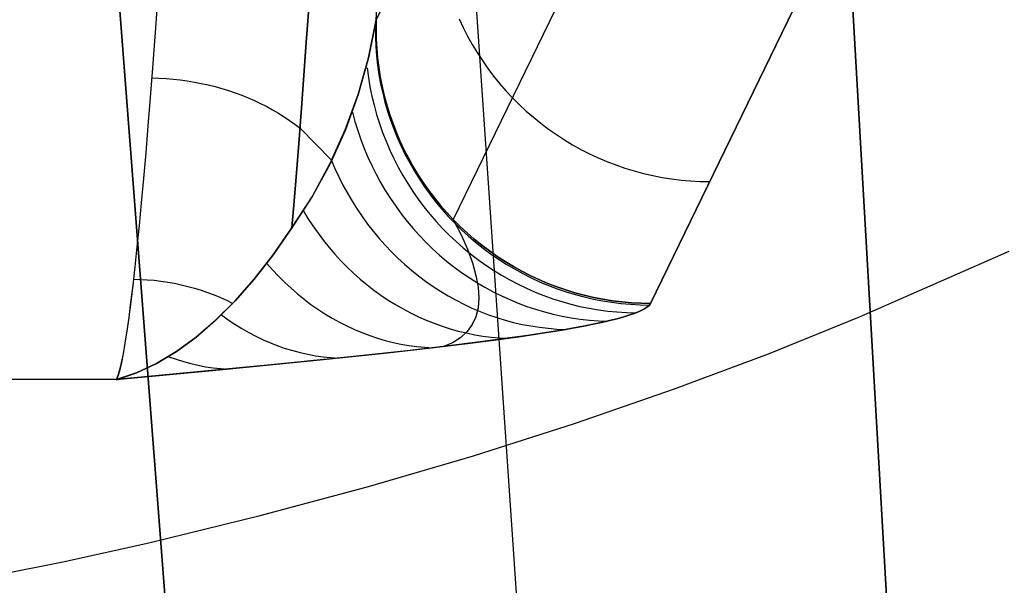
# Model space of a CAD drawing. Header units: millimetres. Extents: x -273 to 273, y -240 to 302.
# Tile 18 of 256: x -242.7 to -235.53, y -191.95 to -187.83. Entities that reach past the tile are written whole.
import ezdxf

# ---------------------------------------------------------------- set-up
doc = ezdxf.new("R2010")
doc.units = ezdxf.units.MM
doc.header["$MEASUREMENT"] = 0
doc.layers.add('IGES level 1', color=7, linetype='Continuous', true_color=0x3e413d)
doc.layers.add('IGES level 2', color=7, linetype='Continuous', true_color=0x008000)

msp = doc.modelspace()

# ---------------------------------------------------------------- linework, layer by layer
at = {"layer": 'IGES level 1'}
for p, q in [((-238.636, -184.8118, 421.2368), (-240.103, -187.8332, 376.4218)), ((-238.0173, -186.149, 423.0577), (-239.542, -189.2881, 376.5015)), ((-238.1052, -189.8994, 376.4956), (-236.6345, -186.8694, 421.4233)), ((-236.6345, -186.8694, 421.4233), (-238.1052, -189.8994, 376.4956)), ((-240.103, -187.833, 376.422), (-240.0849, -187.529, 376.6629)), ((-241.6983, -187.7239, 374.4772), (-241.7154, -187.9581, 374.2224)), ((-241.6981, -187.7227, 374.4774), (-241.7153, -187.957, 374.2228)), ((-240.6148, -188.0299, 374.7772), (-240.5972, -187.7772, 375.0319)), ((-240.5972, -187.7772, 375.0319), (-240.6148, -188.0299, 374.7772)), ((-240.1601, -188.1096, 375.8689), (-240.103, -187.833, 376.422)), ((-240.1031, -187.8332, 376.4218), (-240.1596, -188.1095, 375.8685)), ((-240.103, -187.8332, 376.4218), (-240.1042, -187.9028, 376.4265)), ((-240.1042, -187.9027, 376.4265), (-240.1031, -187.8332, 376.4218)), ((-239.4992, -187.8264, 389.6346), (-239.4697, -187.8895, 389.6378)), ((-240.1095, -187.8898, 376.3062), (-240.109, -187.9583, 376.3108)), ((-240.1029, -187.9723, 376.4311), (-240.1042, -187.9027, 376.4265)), ((-240.1042, -187.9028, 376.4265), (-240.1029, -187.9723, 376.4311)), ((-239.4697, -187.8895, 389.6378), (-239.438, -187.9515, 389.641)), ((-241.7154, -187.9581, 374.2224), (-241.7325, -188.1834, 373.9597)), ((-241.7153, -187.957, 374.2228), (-241.7323, -188.1823, 373.9601)), ((-240.109, -187.9583, 376.3108), (-240.106, -188.0268, 376.3153)), ((-240.1029, -187.9723, 376.4311), (-240.0991, -188.0418, 376.4357)), ((-240.0992, -188.0418, 376.4357), (-240.1029, -187.9723, 376.4311)), ((-239.438, -187.9515, 389.641), (-239.4041, -188.0124, 389.644)), ((-240.6322, -188.2737, 374.514), (-240.6148, -188.0299, 374.7772)), ((-240.6148, -188.0299, 374.7772), (-240.6322, -188.2737, 374.514)), ((-240.106, -188.0268, 376.3153), (-240.1008, -188.0951, 376.3196)), ((-240.093, -188.1111, 376.4402), (-240.0992, -188.0418, 376.4357)), ((-240.0991, -188.0418, 376.4357), (-240.093, -188.1112, 376.4402)), ((-239.4041, -188.0124, 389.644), (-239.3682, -188.0721, 389.6468)), ((-240.2354, -188.3771, 375.3135), (-240.1601, -188.1096, 375.8689)), ((-240.1596, -188.1095, 375.8685), (-240.2346, -188.3768, 375.313)), ((-240.1008, -188.0951, 376.3196), (-240.0932, -188.1633, 376.3237)), ((-240.0844, -188.1802, 376.4446), (-240.093, -188.1111, 376.4402)), ((-240.093, -188.1112, 376.4402), (-240.0844, -188.1802, 376.4446)), ((-239.3682, -188.0721, 389.6468), (-239.3301, -188.1305, 389.6495)), ((-239.3301, -188.1305, 389.6495), (-239.2901, -188.1875, 389.6521)), ((-241.7325, -188.1834, 373.9597), (-241.7494, -188.3995, 373.6893)), ((-241.7323, -188.1823, 373.9601), (-241.7491, -188.3983, 373.6898)), ((-240.1693, -188.1838, 375.705), (-240.1601, -188.2523, 375.708)), ((-240.0932, -188.1633, 376.3237), (-240.0832, -188.2311, 376.3277)), ((-240.0844, -188.1802, 376.4446), (-240.0734, -188.249, 376.4488)), ((-240.0734, -188.249, 376.4488), (-240.0844, -188.1802, 376.4446)), ((-239.2901, -188.1875, 389.6521), (-239.2481, -188.2431, 389.6544)), ((-241.738, -188.2566, 373.8702), (-241.6861, -188.2581, 373.8683)), ((-241.6861, -188.2581, 373.8683), (-241.6342, -188.2609, 373.8676)), ((-241.6342, -188.2609, 373.8676), (-241.5824, -188.2652, 373.8679)), ((-241.5824, -188.2652, 373.8679), (-241.5308, -188.2708, 373.8694)), ((-241.5308, -188.2708, 373.8694), (-241.4794, -188.2778, 373.8721)), ((-240.6495, -188.5084, 374.2425), (-240.6322, -188.2737, 374.514)), ((-240.6322, -188.2737, 374.514), (-240.6495, -188.5084, 374.2425)), ((-240.1601, -188.2523, 375.708), (-240.1486, -188.3205, 375.7105)), ((-240.0832, -188.2311, 376.3277), (-240.0709, -188.2986, 376.3315)), ((-240.0734, -188.249, 376.4488), (-240.06, -188.3173, 376.453)), ((-240.0601, -188.3173, 376.453), (-240.0734, -188.249, 376.4488)), ((-239.2481, -188.2431, 389.6544), (-239.2042, -188.2973, 389.6567)), ((-241.4794, -188.2778, 373.8721), (-241.4282, -188.2862, 373.8758)), ((-241.4282, -188.2862, 373.8758), (-241.3774, -188.2959, 373.8807)), ((-241.3774, -188.2959, 373.8807), (-241.327, -188.307, 373.8867)), ((-241.327, -188.307, 373.8867), (-241.2771, -188.3195, 373.8938)), ((-241.2771, -188.3195, 373.8938), (-241.2276, -188.3332, 373.902)), ((-241.2276, -188.3332, 373.902), (-241.1788, -188.3483, 373.9114)), ((-240.1486, -188.3205, 375.7105), (-240.1348, -188.3882, 375.7127)), ((-240.0709, -188.2986, 376.3315), (-240.0563, -188.3656, 376.3352)), ((-240.0443, -188.3851, 376.4571), (-240.0601, -188.3173, 376.453)), ((-240.06, -188.3173, 376.453), (-240.0443, -188.3851, 376.4571)), ((-239.2042, -188.2973, 389.6567), (-239.1584, -188.3498, 389.6587)), ((-241.7494, -188.3995, 373.6893), (-241.7661, -188.606, 373.4116)), ((-241.7491, -188.3983, 373.6898), (-241.7658, -188.6049, 373.4122)), ((-241.1788, -188.3483, 373.9114), (-241.1306, -188.3647, 373.9217)), ((-241.1306, -188.3647, 373.9217), (-241.083, -188.3823, 373.9332)), ((-241.083, -188.3823, 373.9332), (-241.0363, -188.4012, 373.9457)), ((-241.0363, -188.4012, 373.9457), (-240.9903, -188.4213, 373.9593)), ((-240.3289, -188.6351, 374.7564), (-240.2354, -188.3771, 375.3135)), ((-240.2346, -188.3768, 375.313), (-240.328, -188.6347, 374.7559)), ((-240.1348, -188.3882, 375.7127), (-240.1187, -188.4555, 375.7143)), ((-240.0563, -188.3656, 376.3352), (-240.0395, -188.4321, 376.3387)), ((-240.0443, -188.3851, 376.4571), (-240.0261, -188.4523, 376.461)), ((-240.0262, -188.4523, 376.461), (-240.0443, -188.3851, 376.4571)), ((-239.1584, -188.3498, 389.6587), (-239.1108, -188.4008, 389.6606)), ((-239.1108, -188.4008, 389.6606), (-239.0615, -188.45, 389.6623)), ((-240.9903, -188.4213, 373.9593), (-240.9452, -188.4426, 373.9738)), ((-240.9452, -188.4426, 373.9738), (-240.9011, -188.4651, 373.9894)), ((-240.9011, -188.4651, 373.9894), (-240.8579, -188.4888, 374.006)), ((-240.8579, -188.4888, 374.006), (-240.8157, -188.5135, 374.0235)), ((-240.1187, -188.4555, 375.7143), (-240.1003, -188.5222, 375.7156)), ((-240.0395, -188.4321, 376.3387), (-240.0203, -188.4979, 376.342)), ((-240.0057, -188.5189, 376.4648), (-240.0262, -188.4523, 376.461)), ((-240.0261, -188.4523, 376.461), (-240.0057, -188.5189, 376.4648)), ((-239.0615, -188.45, 389.6623), (-239.0105, -188.4976, 389.6638)), ((-240.8157, -188.5135, 374.0235), (-240.7746, -188.5394, 374.042)), ((-240.7746, -188.5394, 374.042), (-240.7346, -188.5663, 374.0614)), ((-240.6667, -188.7335, 373.9631), (-240.6495, -188.5084, 374.2425)), ((-240.6495, -188.5084, 374.2425), (-240.6667, -188.7335, 373.9631)), ((-240.2766, -188.5071, 375.0305), (-240.2585, -188.5737, 375.0298)), ((-240.1003, -188.5222, 375.7156), (-240.0796, -188.5882, 375.7164)), ((-240.0203, -188.4979, 376.342), (-239.9989, -188.5631, 376.3452)), ((-240.0057, -188.5189, 376.4648), (-239.9829, -188.5847, 376.4685)), ((-239.983, -188.5847, 376.4685), (-240.0057, -188.5189, 376.4648)), ((-239.0105, -188.4976, 389.6638), (-238.9579, -188.5433, 389.6652)), ((-238.9579, -188.5433, 389.6652), (-238.9037, -188.5871, 389.6664)), ((-241.7661, -188.606, 373.4116), (-241.7827, -188.8028, 373.1269)), ((-241.7658, -188.6049, 373.4122), (-241.7824, -188.8017, 373.1276)), ((-240.7346, -188.5663, 374.0614), (-240.6958, -188.5943, 374.0817)), ((-240.6958, -188.5943, 374.0817), (-240.6582, -188.6232, 374.1029)), ((-240.6582, -188.6232, 374.1029), (-240.4304, -188.8535, 374.2757)), ((-240.2585, -188.5737, 375.0298), (-240.2382, -188.6397, 375.0284)), ((-240.0796, -188.5882, 375.7164), (-240.0567, -188.6535, 375.7168)), ((-239.9989, -188.5631, 376.3452), (-239.9753, -188.6275, 376.3482)), ((-239.9579, -188.6497, 376.4721), (-239.983, -188.5847, 376.4685)), ((-239.9829, -188.5847, 376.4685), (-239.9579, -188.6497, 376.4721)), ((-239.9753, -188.6275, 376.3482), (-239.9495, -188.6911, 376.3509)), ((-238.9037, -188.5871, 389.6664), (-238.848, -188.6291, 389.6674)), ((-238.848, -188.6291, 389.6674), (-238.7909, -188.6691, 389.6682)), ((-240.4405, -188.8834, 374.1981), (-240.3289, -188.6351, 374.7564)), ((-240.328, -188.6347, 374.7559), (-240.4397, -188.883, 374.1977)), ((-240.2382, -188.6397, 375.0284), (-240.2157, -188.705, 375.0264)), ((-240.2157, -188.705, 375.0264), (-240.1911, -188.7694, 375.0237)), ((-240.0567, -188.6535, 375.7168), (-240.0316, -188.718, 375.7167)), ((-239.9579, -188.6497, 376.4721), (-239.9306, -188.7138, 376.4755)), ((-239.9306, -188.7138, 376.4755), (-239.9579, -188.6497, 376.4721)), ((-239.9495, -188.6911, 376.3509), (-239.9215, -188.7538, 376.3535)), ((-238.7909, -188.6691, 389.6682), (-238.7324, -188.7071, 389.6688)), ((-240.6837, -188.9489, 373.6761), (-240.6667, -188.7335, 373.9631)), ((-240.6667, -188.7335, 373.9631), (-240.6837, -188.9489, 373.6761)), ((-240.1911, -188.7694, 375.0237), (-240.1644, -188.833, 375.0203)), ((-240.0316, -188.718, 375.7167), (-240.0043, -188.7815, 375.7162)), ((-239.9306, -188.7138, 376.4755), (-239.901, -188.7769, 376.4788)), ((-239.9011, -188.7769, 376.4788), (-239.9306, -188.7138, 376.4755)), ((-239.9215, -188.7538, 376.3535), (-239.8914, -188.8155, 376.3559)), ((-239.8694, -188.839, 376.4819), (-239.9011, -188.7769, 376.4788)), ((-239.901, -188.7769, 376.4788), (-239.8693, -188.839, 376.4819)), ((-238.7324, -188.7071, 389.6688), (-238.6726, -188.743, 389.6693)), ((-238.6726, -188.743, 389.6693), (-238.6117, -188.7768, 389.6696)), ((-238.6117, -188.7768, 389.6696), (-238.5495, -188.8085, 389.6697)), ((-241.7827, -188.8028, 373.1269), (-241.7991, -188.9896, 372.8355)), ((-241.7824, -188.8017, 373.1276), (-241.7987, -188.9886, 372.8363)), ((-240.1644, -188.833, 375.0203), (-240.1355, -188.8956, 375.0162)), ((-240.0043, -188.7815, 375.7162), (-239.9749, -188.8441, 375.7152)), ((-239.9749, -188.8441, 375.7152), (-239.9434, -188.9057, 375.7138)), ((-239.8914, -188.8155, 376.3559), (-239.8592, -188.8761, 376.3582)), ((-239.8355, -188.8999, 376.4849), (-239.8694, -188.839, 376.4819)), ((-239.8693, -188.839, 376.4819), (-239.8355, -188.8999, 376.4849)), ((-238.5495, -188.8085, 389.6697), (-238.4864, -188.838, 389.6696)), ((-238.4864, -188.838, 389.6696), (-238.4222, -188.8653, 389.6694)), ((-240.57, -189.1216, 373.6394), (-240.4405, -188.8834, 374.1981)), ((-240.4397, -188.883, 374.1977), (-240.5694, -189.1214, 373.6392)), ((-240.4307, -188.8534, 374.2753), (-240.4041, -188.9157, 374.2691)), ((-240.4041, -188.9157, 374.2691), (-240.3756, -188.977, 374.2622)), ((-240.1355, -188.8956, 375.0162), (-240.1047, -188.9572, 375.0116)), ((-239.9434, -188.9057, 375.7138), (-239.9098, -188.9662, 375.7119)), ((-239.8592, -188.8761, 376.3582), (-239.8249, -188.9356, 376.3602)), ((-239.8355, -188.8999, 376.4849), (-239.7995, -188.9596, 376.4878)), ((-239.7996, -188.9596, 376.4878), (-239.8355, -188.8999, 376.4849)), ((-238.4222, -188.8653, 389.6694), (-238.3571, -188.8904, 389.6689)), ((-238.3571, -188.8904, 389.6689), (-238.2912, -188.9131, 389.6683)), ((-238.2912, -188.9131, 389.6683), (-238.2246, -188.9336, 389.6675)), ((-241.7991, -188.9896, 372.8355), (-241.8152, -189.1663, 372.5379)), ((-241.7987, -188.9886, 372.8363), (-241.8148, -189.1652, 372.5387)), ((-240.7006, -189.1544, 373.3819), (-240.6837, -188.9489, 373.6761)), ((-240.6837, -188.9489, 373.6761), (-240.7006, -189.1544, 373.3819)), ((-240.3756, -188.977, 374.2622), (-240.3453, -189.0373, 374.2544)), ((-240.1047, -188.9572, 375.0116), (-240.0718, -189.0177, 375.0062)), ((-239.9098, -188.9662, 375.7119), (-239.8741, -189.0254, 375.7097)), ((-239.8249, -188.9356, 376.3602), (-239.7887, -188.9938, 376.362)), ((-239.7615, -189.018, 376.4905), (-239.7996, -188.9596, 376.4878)), ((-239.7995, -188.9596, 376.4878), (-239.7615, -189.018, 376.4905)), ((-238.2246, -188.9336, 389.6675), (-238.1572, -188.9518, 389.6665)), ((-238.1572, -188.9518, 389.6665), (-238.0893, -188.9675, 389.6653)), ((-238.0893, -188.9675, 389.6653), (-238.0209, -188.9809, 389.664)), ((-238.0209, -188.9809, 389.664), (-237.9521, -188.992, 389.6625)), ((-237.9521, -188.992, 389.6625), (-237.8829, -189.0006, 389.6608)), ((-240.3453, -189.0373, 374.2544), (-240.313, -189.0965, 374.2458)), ((-240.0718, -189.0177, 375.0062), (-240.037, -189.077, 375.0002)), ((-239.8741, -189.0254, 375.7097), (-239.8365, -189.0834, 375.7069)), ((-239.7887, -188.9938, 376.362), (-239.7504, -189.0509, 376.3636)), ((-239.7615, -189.018, 376.4905), (-239.7215, -189.075, 376.493)), ((-239.7215, -189.075, 376.493), (-239.7615, -189.018, 376.4905)), ((-239.7504, -189.0509, 376.3636), (-239.7102, -189.1065, 376.365)), ((-237.8829, -189.0006, 389.6608), (-237.8135, -189.0068, 389.659)), ((-237.8135, -189.0068, 389.659), (-237.7439, -189.0106, 389.6569)), ((-237.7439, -189.0106, 389.6569), (-237.6742, -189.012, 389.6547)), ((-240.7173, -189.3496, 373.0808), (-240.57, -189.1216, 373.6394)), ((-240.5694, -189.1214, 373.6392), (-240.7172, -189.3496, 373.0808)), ((-240.313, -189.0965, 374.2458), (-240.2789, -189.1545, 374.2365)), ((-240.037, -189.077, 375.0002), (-240.0002, -189.135, 374.9936)), ((-240.0002, -189.135, 374.9936), (-239.9616, -189.1918, 374.9863)), ((-239.8365, -189.0834, 375.7069), (-239.797, -189.1401, 375.7038)), ((-239.7215, -189.075, 376.493), (-239.6795, -189.1307, 376.4954)), ((-239.6795, -189.1307, 376.4954), (-239.7215, -189.075, 376.493)), ((-239.7102, -189.1065, 376.365), (-239.6681, -189.1608, 376.3662)), ((-239.6795, -189.1307, 376.4954), (-239.6356, -189.1848, 376.4976)), ((-239.6356, -189.1848, 376.4976), (-239.6795, -189.1307, 376.4954)), ((-241.8152, -189.1663, 372.5379), (-241.8311, -189.3324, 372.2342)), ((-241.8148, -189.1652, 372.5387), (-241.8306, -189.3314, 372.2351)), ((-240.7173, -189.3496, 373.0808), (-240.7006, -189.1544, 373.3819)), ((-240.7006, -189.1544, 373.3819), (-240.7173, -189.3496, 373.0808)), ((-240.2789, -189.1545, 374.2365), (-240.243, -189.2114, 374.2263)), ((-239.9616, -189.1918, 374.9863), (-239.9211, -189.2472, 374.9785)), ((-239.797, -189.1401, 375.7038), (-239.7555, -189.1954, 375.7002)), ((-239.7555, -189.1954, 375.7002), (-239.7122, -189.2492, 375.6962)), ((-239.6681, -189.1608, 376.3662), (-239.6242, -189.2136, 376.3672)), ((-239.6356, -189.1848, 376.4976), (-239.5898, -189.2374, 376.4996)), ((-239.5898, -189.2374, 376.4996), (-239.6356, -189.1848, 376.4976)), ((-240.6364, -189.223, 373.4031), (-240.6016, -189.2793, 373.39)), ((-240.6016, -189.2793, 373.39), (-240.5652, -189.3344, 373.376)), ((-240.243, -189.2114, 374.2263), (-240.2054, -189.2669, 374.2154)), ((-240.2054, -189.2669, 374.2154), (-240.166, -189.3211, 374.2037)), ((-239.9211, -189.2472, 374.9785), (-239.8788, -189.3011, 374.97)), ((-239.7122, -189.2492, 375.6962), (-239.6671, -189.3015, 375.6918)), ((-239.6242, -189.2136, 376.3672), (-239.5785, -189.2649, 376.368)), ((-239.5898, -189.2374, 376.4996), (-239.5422, -189.2883, 376.5015)), ((-239.5422, -189.2883, 376.5015), (-239.5898, -189.2374, 376.4996)), ((-239.5785, -189.2649, 376.368), (-239.5311, -189.3145, 376.3686)), ((-241.8311, -189.3324, 372.2342), (-241.8468, -189.488, 371.925)), ((-241.8306, -189.3314, 372.2351), (-241.8462, -189.487, 371.926)), ((-240.8538, -189.5443, 372.5639), (-240.7173, -189.3496, 373.0808)), ((-240.7172, -189.3496, 373.0808), (-240.8535, -189.5444, 372.5639)), ((-240.5652, -189.3344, 373.376), (-240.5272, -189.3881, 373.3612)), ((-240.166, -189.3211, 374.2037), (-240.125, -189.3738, 374.1913)), ((-239.8788, -189.3011, 374.97), (-239.8348, -189.3535, 374.9609)), ((-239.6671, -189.3015, 375.6918), (-239.6203, -189.3522, 375.6869)), ((-239.5422, -189.2883, 376.5015), (-239.4929, -189.3376, 376.5032)), ((-239.4929, -189.3376, 376.5032), (-239.5422, -189.2883, 376.5015)), ((-239.542, -189.2881, 376.5015), (-239.4854, -189.3997, 376.156)), ((-239.5311, -189.3145, 376.3686), (-239.482, -189.3626, 376.369)), ((-239.4929, -189.3376, 376.5032), (-239.4419, -189.3851, 376.5048)), ((-239.4419, -189.3851, 376.5048), (-239.4929, -189.3376, 376.5032)), ((-240.5272, -189.3881, 373.3612), (-240.4876, -189.4404, 373.3454)), ((-240.125, -189.3738, 374.1913), (-240.0824, -189.4251, 374.1782)), ((-239.8348, -189.3535, 374.9609), (-239.7891, -189.4043, 374.9512)), ((-239.7891, -189.4043, 374.9512), (-239.7417, -189.4535, 374.9409)), ((-239.6203, -189.3522, 375.6869), (-239.5718, -189.4012, 375.6817)), ((-239.5718, -189.4012, 375.6817), (-239.5216, -189.4486, 375.676)), ((-239.4854, -189.3997, 376.156), (-239.439, -189.5049, 375.8069)), ((-239.482, -189.3626, 376.369), (-239.4313, -189.4089, 376.3692)), ((-239.4419, -189.3851, 376.5048), (-239.3892, -189.4309, 376.5061)), ((-239.3892, -189.4309, 376.5061), (-239.4419, -189.3851, 376.5048)), ((-239.4313, -189.4089, 376.3692), (-239.379, -189.4534, 376.3691)), ((-241.8468, -189.488, 371.925), (-241.8622, -189.6328, 371.6106)), ((-241.8462, -189.487, 371.926), (-241.8616, -189.6319, 371.6116)), ((-240.4876, -189.4404, 373.3454), (-240.4465, -189.4912, 373.3289)), ((-240.4465, -189.4912, 373.3289), (-240.4039, -189.5405, 373.3115)), ((-240.0824, -189.4251, 374.1782), (-240.0382, -189.4748, 374.1643)), ((-240.0382, -189.4748, 374.1643), (-239.9925, -189.523, 374.1497)), ((-239.7417, -189.4535, 374.9409), (-239.6928, -189.501, 374.9301)), ((-239.5216, -189.4486, 375.676), (-239.4699, -189.4941, 375.67)), ((-239.4699, -189.4941, 375.67), (-239.4167, -189.5379, 375.6635)), ((-239.3892, -189.4309, 376.5061), (-239.335, -189.4747, 376.5073)), ((-239.335, -189.4747, 376.5073), (-239.3892, -189.4309, 376.5061)), ((-239.379, -189.4534, 376.3691), (-239.3253, -189.4962, 376.3689)), ((-239.335, -189.4747, 376.5073), (-239.2793, -189.5167, 376.5083)), ((-239.2793, -189.5167, 376.5083), (-239.335, -189.4747, 376.5073)), ((-240.992, -189.7214, 372.0412), (-240.8538, -189.5443, 372.5639)), ((-240.8535, -189.5444, 372.5639), (-240.9916, -189.7215, 372.0412)), ((-240.4039, -189.5405, 373.3115), (-240.3599, -189.5883, 373.2933)), ((-239.9925, -189.523, 374.1497), (-239.9453, -189.5695, 374.1345)), ((-239.6928, -189.501, 374.9301), (-239.6424, -189.5468, 374.9187)), ((-239.6424, -189.5468, 374.9187), (-239.5905, -189.5907, 374.9068)), ((-239.439, -189.5049, 375.8069), (-239.4028, -189.6036, 375.4548)), ((-239.4167, -189.5379, 375.6635), (-239.362, -189.5797, 375.6567)), ((-239.3253, -189.4962, 376.3689), (-239.2701, -189.5371, 376.3684)), ((-239.2793, -189.5167, 376.5083), (-239.2222, -189.5567, 376.5091)), ((-239.2222, -189.5567, 376.5091), (-239.2793, -189.5167, 376.5083)), ((-239.2701, -189.5371, 376.3684), (-239.2136, -189.576, 376.3677)), ((-239.2222, -189.5567, 376.5091), (-239.1637, -189.5947, 376.5098)), ((-239.1637, -189.5947, 376.5098), (-239.2222, -189.5567, 376.5091)), ((-241.8622, -189.6328, 371.6106), (-241.8772, -189.7666, 371.2913)), ((-241.8616, -189.6319, 371.6116), (-241.8766, -189.7657, 371.2924)), ((-240.9012, -189.6079, 372.37), (-240.8588, -189.6555, 372.3488)), ((-240.3599, -189.5883, 373.2933), (-240.3145, -189.6344, 373.2743)), ((-240.3145, -189.6344, 373.2743), (-240.2677, -189.6789, 373.2546)), ((-239.9453, -189.5695, 374.1345), (-239.8967, -189.6143, 374.1186)), ((-239.8967, -189.6143, 374.1186), (-239.8468, -189.6573, 374.102)), ((-239.5905, -189.5907, 374.9068), (-239.5372, -189.6328, 374.8944)), ((-239.5372, -189.6328, 374.8944), (-239.4825, -189.673, 374.8814)), ((-239.4028, -189.6036, 375.4548), (-239.377, -189.6957, 375.1)), ((-239.362, -189.5797, 375.6567), (-239.306, -189.6197, 375.6495)), ((-239.306, -189.6197, 375.6495), (-239.2487, -189.6577, 375.642)), ((-239.2136, -189.576, 376.3677), (-239.1557, -189.613, 376.3669)), ((-239.1637, -189.5947, 376.5098), (-239.1039, -189.6306, 376.5102)), ((-239.1039, -189.6306, 376.5102), (-239.1637, -189.5947, 376.5098)), ((-239.1557, -189.613, 376.3669), (-239.0966, -189.648, 376.3658)), ((-239.1039, -189.6306, 376.5102), (-239.0429, -189.6644, 376.5105)), ((-239.0429, -189.6645, 376.5105), (-239.1039, -189.6306, 376.5102)), ((-240.8588, -189.6555, 372.3488), (-240.8151, -189.7016, 372.3268)), ((-240.8151, -189.7016, 372.3268), (-240.7701, -189.746, 372.3038)), ((-240.2677, -189.6789, 373.2546), (-240.2197, -189.7216, 373.2341)), ((-239.8468, -189.6573, 374.102), (-239.7955, -189.6985, 374.0849)), ((-239.7955, -189.6985, 374.0849), (-239.7431, -189.7379, 374.0671)), ((-239.4825, -189.673, 374.8814), (-239.4266, -189.7112, 374.868)), ((-239.377, -189.6957, 375.1), (-239.3615, -189.7811, 374.7429)), ((-239.2487, -189.6577, 375.642), (-239.1901, -189.6936, 375.6341)), ((-239.1901, -189.6936, 375.6341), (-239.1304, -189.7275, 375.6258)), ((-239.0966, -189.648, 376.3658), (-239.0364, -189.681, 376.3645)), ((-239.0429, -189.6644, 376.5105), (-238.9808, -189.6961, 376.5106)), ((-238.9808, -189.6961, 376.5106), (-239.0429, -189.6645, 376.5105)), ((-239.0364, -189.681, 376.3645), (-238.9751, -189.7119, 376.363)), ((-238.9808, -189.6961, 376.5106), (-238.9176, -189.7257, 376.5105)), ((-238.9176, -189.7257, 376.5105), (-238.9808, -189.6961, 376.5106)), ((-241.8772, -189.7666, 371.2913), (-241.892, -189.8892, 370.9676)), ((-241.8766, -189.7657, 371.2924), (-241.8913, -189.8884, 370.9688)), ((-241.8716, -189.7228, 371.4003), (-241.8214, -189.7239, 371.3985)), ((-241.8214, -189.7239, 371.3985), (-241.7713, -189.7265, 371.3974)), ((-241.7713, -189.7265, 371.3974), (-241.7213, -189.7307, 371.3968)), ((-241.7213, -189.7307, 371.3968), (-241.6714, -189.7365, 371.397)), ((-241.6714, -189.7365, 371.397), (-241.6218, -189.7437, 371.3977)), ((-241.6218, -189.7437, 371.3977), (-241.5723, -189.7525, 371.3991)), ((-241.5723, -189.7525, 371.3991), (-241.5233, -189.7629, 371.4012)), ((-241.5233, -189.7629, 371.4012), (-241.4745, -189.7747, 371.4039)), ((-241.4745, -189.7747, 371.4039), (-241.4263, -189.788, 371.4072)), ((-241.1318, -189.8807, 371.5133), (-240.992, -189.7214, 372.0412)), ((-240.9916, -189.7215, 372.0412), (-241.1313, -189.8808, 371.5131)), ((-240.7701, -189.746, 372.3038), (-240.7239, -189.7886, 372.2801)), ((-240.2197, -189.7216, 373.2341), (-240.1704, -189.7625, 373.2129)), ((-240.1704, -189.7625, 373.2129), (-240.12, -189.8016, 373.191)), ((-239.7431, -189.7379, 374.0671), (-239.6894, -189.7754, 374.0487)), ((-239.6894, -189.7754, 374.0487), (-239.6346, -189.8109, 374.0298)), ((-239.4266, -189.7112, 374.868), (-239.3695, -189.7474, 374.854)), ((-239.3695, -189.7474, 374.854), (-239.3113, -189.7816, 374.8396)), ((-239.3615, -189.7811, 374.7429), (-239.3564, -189.8597, 374.3839)), ((-239.3113, -189.7816, 374.8396), (-239.252, -189.8137, 374.8248)), ((-239.1304, -189.7275, 375.6258), (-239.0695, -189.7593, 375.6172)), ((-239.0695, -189.7593, 375.6172), (-239.0076, -189.789, 375.6083)), ((-238.9751, -189.7119, 376.363), (-238.9127, -189.7407, 376.3613)), ((-238.9176, -189.7257, 376.5105), (-238.8534, -189.7529, 376.5103)), ((-238.8534, -189.753, 376.5103), (-238.9176, -189.7257, 376.5105)), ((-238.9127, -189.7407, 376.3613), (-238.8495, -189.7673, 376.3594)), ((-238.8534, -189.7529, 376.5103), (-238.7883, -189.778, 376.5098)), ((-238.7883, -189.778, 376.5098), (-238.8534, -189.753, 376.5103)), ((-238.8495, -189.7673, 376.3594), (-238.7853, -189.7917, 376.3573)), ((-238.7883, -189.778, 376.5098), (-238.7224, -189.8008, 376.5092)), ((-238.7224, -189.8008, 376.5092), (-238.7883, -189.778, 376.5098)), ((-241.4263, -189.788, 371.4072), (-241.3784, -189.8028, 371.4112)), ((-241.3784, -189.8028, 371.4112), (-241.3312, -189.8191, 371.4157)), ((-241.3312, -189.8191, 371.4157), (-241.2845, -189.8368, 371.4209)), ((-241.2845, -189.8368, 371.4209), (-241.2384, -189.856, 371.4268)), ((-240.7239, -189.7886, 372.2801), (-240.6766, -189.8295, 372.2556)), ((-240.6766, -189.8295, 372.2556), (-240.6281, -189.8686, 372.2303)), ((-240.12, -189.8016, 373.191), (-240.0685, -189.8389, 373.1685)), ((-240.0685, -189.8389, 373.1685), (-240.0159, -189.8742, 373.1453)), ((-239.6346, -189.8109, 374.0298), (-239.5788, -189.8444, 374.0103)), ((-239.5788, -189.8444, 374.0103), (-239.522, -189.8759, 373.9903)), ((-239.252, -189.8137, 374.8248), (-239.1917, -189.8436, 374.8095)), ((-239.1917, -189.8436, 374.8095), (-239.1305, -189.8715, 374.7939)), ((-239.0076, -189.789, 375.6083), (-238.9448, -189.8165, 375.5991)), ((-238.9448, -189.8165, 375.5991), (-238.8811, -189.8418, 375.5896)), ((-238.8811, -189.8418, 375.5896), (-238.8166, -189.8648, 375.5797)), ((-238.7853, -189.7917, 376.3573), (-238.7204, -189.8139, 376.355)), ((-238.7224, -189.8008, 376.5092), (-238.6557, -189.8212, 376.5084)), ((-238.6558, -189.8212, 376.5084), (-238.7224, -189.8008, 376.5092)), ((-238.7204, -189.8139, 376.355), (-238.6547, -189.8339, 376.3526)), ((-238.5884, -189.8393, 376.5074), (-238.6558, -189.8212, 376.5084)), ((-238.6557, -189.8212, 376.5084), (-238.5884, -189.8393, 376.5074)), ((-238.6547, -189.8339, 376.3526), (-238.5884, -189.8516, 376.3499)), ((-238.5884, -189.8393, 376.5074), (-238.5205, -189.8551, 376.5062)), ((-238.5205, -189.8551, 376.5062), (-238.5884, -189.8393, 376.5074)), ((-238.5884, -189.8516, 376.3499), (-238.5215, -189.867, 376.347)), ((-241.892, -189.8892, 370.9676), (-241.9064, -190.0006, 370.6398)), ((-241.8913, -189.8884, 370.9688), (-241.9057, -189.9998, 370.641)), ((-241.2731, -190.022, 370.9806), (-241.1318, -189.8807, 371.5133)), ((-241.1313, -189.8808, 371.5131), (-241.2725, -190.0221, 370.9804)), ((-241.2384, -189.856, 371.4268), (-241.1931, -189.8765, 371.4332)), ((-241.1931, -189.8765, 371.4332), (-241.1485, -189.8985, 371.4402)), ((-240.6281, -189.8686, 372.2303), (-240.5786, -189.9058, 372.2042)), ((-240.5786, -189.9058, 372.2042), (-240.528, -189.9412, 372.1775)), ((-240.0159, -189.8742, 373.1453), (-239.9623, -189.9076, 373.1215)), ((-239.9623, -189.9076, 373.1215), (-239.9078, -189.939, 373.0971)), ((-239.522, -189.8759, 373.9903), (-239.4643, -189.9054, 373.9698)), ((-239.4643, -189.9054, 373.9698), (-239.4057, -189.9328, 373.9488)), ((-239.3564, -189.8597, 374.3839), (-239.3617, -189.9314, 374.0235)), ((-239.1305, -189.8715, 374.7939), (-239.0684, -189.8971, 374.7778)), ((-239.0684, -189.8971, 374.7778), (-239.0056, -189.9205, 374.7613)), ((-239.0056, -189.9205, 374.7613), (-238.942, -189.9416, 374.7445)), ((-238.8166, -189.8648, 375.5797), (-238.7514, -189.8856, 375.5696)), ((-238.7514, -189.8856, 375.5696), (-238.6856, -189.9041, 375.5593)), ((-238.6856, -189.9041, 375.5593), (-238.6191, -189.9203, 375.5487)), ((-238.6191, -189.9203, 375.5487), (-238.5522, -189.9341, 375.5378)), ((-238.5215, -189.867, 376.347), (-238.4542, -189.8802, 376.344)), ((-238.5205, -189.8551, 376.5062), (-238.452, -189.8685, 376.5049)), ((-238.452, -189.8685, 376.5049), (-238.5205, -189.8551, 376.5062)), ((-238.4542, -189.8802, 376.344), (-238.3865, -189.891, 376.3408)), ((-238.452, -189.8685, 376.5049), (-238.3832, -189.8795, 376.5034)), ((-238.3832, -189.8795, 376.5034), (-238.452, -189.8685, 376.5049)), ((-238.3865, -189.891, 376.3408), (-238.3184, -189.8995, 376.3374)), ((-238.3832, -189.8795, 376.5034), (-238.314, -189.8881, 376.5017)), ((-238.314, -189.8881, 376.5017), (-238.3832, -189.8795, 376.5034)), ((-238.3184, -189.8995, 376.3374), (-238.2501, -189.9056, 376.3338)), ((-238.314, -189.8881, 376.5017), (-238.2445, -189.8943, 376.4998)), ((-238.2446, -189.8943, 376.4998), (-238.314, -189.8881, 376.5017)), ((-238.2501, -189.9056, 376.3338), (-238.1816, -189.9094, 376.3301)), ((-238.1749, -189.8981, 376.4978), (-238.2446, -189.8943, 376.4998)), ((-238.2445, -189.8943, 376.4998), (-238.1749, -189.8981, 376.4978)), ((-238.1816, -189.9094, 376.3301), (-238.1131, -189.9109, 376.3262)), ((-238.1749, -189.8981, 376.4978), (-238.1052, -189.8994, 376.4956)), ((-238.1052, -189.8994, 376.4956), (-238.1749, -189.8981, 376.4978)), ((-238.1156, -189.9135, 376.2873), (-238.1321, -189.9275, 376.0797)), ((-238.1319, -189.9274, 376.0804), (-238.1154, -189.9135, 376.2878)), ((-238.1052, -189.8994, 376.4956), (-238.1156, -189.9135, 376.2873)), ((-238.1154, -189.9135, 376.2878), (-238.1052, -189.8994, 376.4956)), ((-241.2313, -189.9826, 371.1311), (-241.1827, -190.0176, 371.1018)), ((-240.528, -189.9412, 372.1775), (-240.4765, -189.9746, 372.1501)), ((-240.4765, -189.9746, 372.1501), (-240.4241, -190.006, 372.1221)), ((-239.9078, -189.939, 373.0971), (-239.8524, -189.9683, 373.0721)), ((-239.8524, -189.9683, 373.0721), (-239.7963, -189.9956, 373.0467)), ((-239.7963, -189.9956, 373.0467), (-239.7393, -190.0208, 373.0207)), ((-239.4057, -189.9328, 373.9488), (-239.3464, -189.958, 373.9274)), ((-239.3774, -189.9961, 373.6621), (-239.4034, -190.0537, 373.3001)), ((-239.3617, -189.9314, 374.0235), (-239.3774, -189.9961, 373.6621)), ((-239.3464, -189.958, 373.9274), (-239.2863, -189.9811, 373.9055)), ((-239.2863, -189.9811, 373.9055), (-239.2256, -190.002, 373.8833)), ((-238.942, -189.9416, 374.7445), (-238.8779, -189.9605, 374.7274)), ((-238.8779, -189.9605, 374.7274), (-238.8131, -189.977, 374.71)), ((-238.8131, -189.977, 374.71), (-238.748, -189.9913, 374.6922)), ((-238.748, -189.9913, 374.6922), (-238.6824, -190.0032, 374.6742)), ((-238.5522, -189.9341, 375.5378), (-238.4849, -189.9456, 375.5267)), ((-238.4849, -189.9456, 375.5267), (-238.4173, -189.9548, 375.5154)), ((-238.4173, -189.9548, 375.5154), (-238.3494, -189.9615, 375.5039)), ((-238.3494, -189.9615, 375.5039), (-238.2813, -189.9659, 375.4922)), ((-238.3492, -190.0103, 374.8522), (-238.2999, -189.9967, 375.0544)), ((-238.2998, -189.9966, 375.055), (-238.3489, -190.0102, 374.8531)), ((-238.2999, -189.9967, 375.0544), (-238.2556, -189.983, 375.2577)), ((-238.2556, -189.9829, 375.258), (-238.2998, -189.9966, 375.055)), ((-238.2813, -189.9659, 375.4922), (-238.2132, -189.9679, 375.4803)), ((-238.2165, -189.9691, 375.4621), (-238.2556, -189.9829, 375.258)), ((-238.2556, -189.983, 375.2577), (-238.2164, -189.9692, 375.462)), ((-238.1827, -189.9553, 375.667), (-238.2165, -189.9691, 375.4621)), ((-238.2164, -189.9692, 375.462), (-238.1826, -189.9553, 375.6674)), ((-238.1545, -189.9414, 375.8729), (-238.1827, -189.9553, 375.667)), ((-238.1826, -189.9553, 375.6674), (-238.1543, -189.9414, 375.8735)), ((-238.1321, -189.9275, 376.0797), (-238.1545, -189.9414, 375.8729)), ((-238.1543, -189.9414, 375.8735), (-238.1319, -189.9274, 376.0804)), ((-241.9064, -190.0006, 370.6398), (-241.9205, -190.1005, 370.3083)), ((-241.9057, -189.9998, 370.641), (-241.9197, -190.0999, 370.3096)), ((-241.4156, -190.1452, 370.4437), (-241.2731, -190.022, 370.9806)), ((-241.2725, -190.0221, 370.9804), (-241.415, -190.1453, 370.4436)), ((-241.1827, -190.0176, 371.1018), (-241.1332, -190.0507, 371.0718)), ((-241.1332, -190.0507, 371.0718), (-241.0828, -190.0819, 371.0411)), ((-240.4241, -190.006, 372.1221), (-240.3709, -190.0354, 372.0934)), ((-240.3709, -190.0354, 372.0934), (-240.317, -190.0628, 372.0641)), ((-240.317, -190.0628, 372.0641), (-240.2623, -190.0881, 372.0343)), ((-239.7393, -190.0208, 373.0207), (-239.6817, -190.0439, 372.9942)), ((-239.6817, -190.0439, 372.9942), (-239.6235, -190.0648, 372.9673)), ((-239.6235, -190.0648, 372.9673), (-239.5647, -190.0836, 372.94)), ((-239.4034, -190.0537, 373.3001), (-239.4397, -190.1042, 372.9379)), ((-239.2256, -190.002, 373.8833), (-239.1643, -190.0207, 373.8607)), ((-239.1643, -190.0207, 373.8607), (-239.1024, -190.0372, 373.8377)), ((-239.1024, -190.0372, 373.8377), (-239.0402, -190.0514, 373.8144)), ((-239.0402, -190.0514, 373.8144), (-238.9776, -190.0634, 373.7908)), ((-238.9776, -190.0634, 373.7908), (-238.9147, -190.0731, 373.767)), ((-238.6824, -190.0032, 374.6742), (-238.6165, -190.0128, 374.656)), ((-238.6616, -190.0772, 373.8605), (-238.591, -190.064, 374.0562)), ((-238.5907, -190.0639, 374.0567), (-238.6614, -190.0771, 373.8608)), ((-238.6165, -190.0128, 374.656), (-238.5503, -190.02, 374.6375)), ((-238.591, -190.064, 374.0562), (-238.5242, -190.0507, 374.2532)), ((-238.5239, -190.0506, 374.254), (-238.5907, -190.0639, 374.0567)), ((-238.5503, -190.02, 374.6375), (-238.4841, -190.0248, 374.6188)), ((-238.5242, -190.0507, 374.2532), (-238.4615, -190.0373, 374.4516)), ((-238.4612, -190.0372, 374.4525), (-238.5239, -190.0506, 374.254)), ((-238.4841, -190.0248, 374.6188), (-238.4177, -190.0273, 374.6)), ((-238.4615, -190.0373, 374.4516), (-238.4031, -190.0239, 374.6513)), ((-238.4028, -190.0238, 374.6522), (-238.4612, -190.0372, 374.4525)), ((-238.4031, -190.0239, 374.6513), (-238.3492, -190.0103, 374.8522)), ((-238.3489, -190.0102, 374.8531), (-238.4028, -190.0238, 374.6522)), ((-241.9205, -190.1005, 370.3083), (-241.9343, -190.1889, 369.9735)), ((-241.9197, -190.0999, 370.3096), (-241.9333, -190.1883, 369.975)), ((-241.0828, -190.0819, 371.0411), (-241.0317, -190.111, 371.0098)), ((-241.0317, -190.111, 371.0098), (-240.9798, -190.1382, 370.9778)), ((-240.9798, -190.1382, 370.9778), (-240.9272, -190.1633, 370.9453)), ((-240.2623, -190.0881, 372.0343), (-240.2069, -190.1113, 372.004)), ((-240.2069, -190.1113, 372.004), (-240.151, -190.1324, 371.9732)), ((-240.151, -190.1324, 371.9732), (-240.0946, -190.1513, 371.942)), ((-239.5647, -190.0836, 372.94), (-239.5055, -190.1002, 372.9123)), ((-239.5055, -190.1002, 372.9123), (-239.4459, -190.1145, 372.8843)), ((-239.4397, -190.1042, 372.9379), (-239.4863, -190.1475, 372.576)), ((-239.4459, -190.1145, 372.8843), (-239.3859, -190.1267, 372.8559)), ((-239.3859, -190.1267, 372.8559), (-239.3256, -190.1366, 372.8273)), ((-239.3256, -190.1366, 372.8273), (-239.2651, -190.1442, 372.7984)), ((-239.0013, -190.1323, 373.0421), (-239.1122, -190.1483, 372.8054)), ((-239.0654, -190.1417, 372.9039), (-238.8947, -190.1162, 373.2816)), ((-238.8949, -190.1162, 373.281), (-239.0013, -190.1323, 373.0421)), ((-238.9147, -190.0731, 373.767), (-238.8516, -190.0805, 373.7429)), ((-238.7358, -190.0903, 373.6661), (-238.8949, -190.1162, 373.281)), ((-238.8947, -190.1162, 373.2816), (-238.7359, -190.0903, 373.6662)), ((-238.8516, -190.0805, 373.7429), (-238.7883, -190.0856, 373.7186)), ((-238.7883, -190.0856, 373.7186), (-238.7249, -190.0884, 373.6941)), ((-238.7359, -190.0903, 373.6662), (-238.6616, -190.0772, 373.8605)), ((-238.6614, -190.0771, 373.8608), (-238.7358, -190.0903, 373.6661)), ((-241.9343, -190.1889, 369.9735), (-241.9476, -190.2657, 369.6359)), ((-241.9333, -190.1883, 369.975), (-241.9466, -190.2652, 369.6374)), ((-241.5593, -190.2502, 369.9033), (-241.4156, -190.1452, 370.4437)), ((-241.415, -190.1453, 370.4436), (-241.5588, -190.2502, 369.9032)), ((-240.9272, -190.1633, 370.9453), (-240.8741, -190.1864, 370.9123)), ((-240.8741, -190.1864, 370.9123), (-240.8204, -190.2073, 370.8787)), ((-240.8204, -190.2073, 370.8787), (-240.7662, -190.2262, 370.8447)), ((-240.0946, -190.1513, 371.942), (-240.0377, -190.168, 371.9104)), ((-240.0377, -190.168, 371.9104), (-239.9804, -190.1826, 371.8783)), ((-239.9804, -190.1826, 371.8783), (-239.9228, -190.1949, 371.846)), ((-239.9228, -190.1949, 371.846), (-239.8649, -190.205, 371.8133)), ((-239.8649, -190.205, 371.8133), (-239.8069, -190.2129, 371.7804)), ((-239.5964, -190.2108, 371.8792), (-239.8588, -190.2413, 371.4272)), ((-239.6403, -190.2161, 371.8011), (-239.4394, -190.1916, 372.1638)), ((-239.5432, -190.1836, 372.2147), (-239.6102, -190.2124, 371.8545)), ((-239.3468, -190.1798, 372.3384), (-239.5964, -190.2108, 371.8792)), ((-239.4863, -190.1475, 372.576), (-239.5432, -190.1836, 372.2147)), ((-239.4394, -190.1916, 372.1638), (-239.2473, -190.1668, 372.5313)), ((-239.1122, -190.1483, 372.8054), (-239.3468, -190.1798, 372.3384)), ((-239.2651, -190.1442, 372.7984), (-239.2045, -190.1496, 372.7693)), ((-239.2473, -190.1668, 372.5313), (-239.0654, -190.1417, 372.9039)), ((-239.2045, -190.1496, 372.7693), (-239.1438, -190.1527, 372.74)), ((-241.9476, -190.2657, 369.6359), (-241.9605, -190.3307, 369.2958)), ((-241.9466, -190.2652, 369.6374), (-241.9595, -190.3303, 369.2974)), ((-241.7039, -190.3368, 369.3599), (-241.5593, -190.2502, 369.9033)), ((-241.5588, -190.2502, 369.9032), (-241.7035, -190.3368, 369.3598)), ((-240.7662, -190.2262, 370.8447), (-240.7116, -190.2429, 370.8103)), ((-240.7116, -190.2429, 370.8103), (-240.6566, -190.2574, 370.7754)), ((-240.6566, -190.2574, 370.7754), (-240.6013, -190.2698, 370.7403)), ((-240.6013, -190.2698, 370.7403), (-240.5457, -190.28, 370.7048)), ((-240.5457, -190.28, 370.7048), (-240.49, -190.2879, 370.669)), ((-240.5128, -190.3111, 370.3917), (-240.0648, -190.2641, 371.089)), ((-240.1076, -190.2687, 371.0204), (-240.3639, -190.2958, 370.6183)), ((-239.8588, -190.2413, 371.4272), (-240.1076, -190.2687, 371.0204)), ((-240.0648, -190.2641, 371.089), (-239.8492, -190.2402, 371.443)), ((-239.8492, -190.2402, 371.443), (-239.6403, -190.2161, 371.8011)), ((-239.8069, -190.2129, 371.7804), (-239.7487, -190.2185, 371.7473)), ((-239.7487, -190.2185, 371.7473), (-239.6904, -190.2219, 371.7139)), ((-240.8948, -190.3493, 369.8254), (-241.9956, -190.4544, 368.2665)), ((-241.9605, -190.3307, 369.2958), (-241.9731, -190.3839, 368.9536)), ((-241.9595, -190.3303, 369.2974), (-241.972, -190.3836, 368.9553)), ((-241.8494, -190.4049, 368.8141), (-241.7039, -190.3368, 369.3599)), ((-241.7035, -190.3368, 369.3598), (-241.8492, -190.4049, 368.8141)), ((-241.6139, -190.2871, 369.705), (-241.5611, -190.3059, 369.6693)), ((-241.5611, -190.3059, 369.6693), (-241.5079, -190.3226, 369.6332)), ((-241.5079, -190.3226, 369.6332), (-241.4544, -190.3371, 369.5967)), ((-241.4544, -190.3371, 369.5967), (-241.4005, -190.3495, 369.5598)), ((-241.4005, -190.3495, 369.5598), (-241.3464, -190.3598, 369.5227)), ((-241.2446, -190.3831, 369.3224), (-240.5128, -190.3111, 370.3917)), ((-240.3639, -190.2958, 370.6183), (-240.8948, -190.3493, 369.8254)), ((-240.49, -190.2879, 370.669), (-240.4341, -190.2937, 370.633)), ((-240.4341, -190.2937, 370.633), (-240.3782, -190.2973, 370.5969)), ((-241.9852, -190.4252, 368.6098), (-241.9968, -190.4545, 368.2647)), ((-241.9956, -190.4544, 368.2665), (-241.2446, -190.3831, 369.3224)), ((-241.9956, -190.4545, 368.2665), (-241.8494, -190.4049, 368.8141)), ((-241.8492, -190.4049, 368.8141), (-241.9956, -190.4544, 368.2665)), ((-241.984, -190.425, 368.6115), (-241.9956, -190.4545, 368.2665)), ((-241.9731, -190.3839, 368.9536), (-241.9852, -190.4252, 368.6098)), ((-241.972, -190.3836, 368.9553), (-241.984, -190.425, 368.6115)), ((-241.3464, -190.3598, 369.5227), (-241.2922, -190.3678, 369.4852)), ((-241.2922, -190.3678, 369.4852), (-241.2378, -190.3737, 369.4475)), ((-241.2378, -190.3737, 369.4475), (-241.1834, -190.3773, 369.4097)), ((-241.9956, -190.4544, 368.2665), (-246.3456, -190.4449, 368.4084)), ((-241.9968, -190.4545, 368.2647), (-246.3456, -190.4449, 368.4084)), ((-241.9956, -190.4544, 368.2665), (-241.9956, -190.4544, 368.2665))]:
    msp.add_line(p, q, dxfattribs=at)
at = {"layer": 'IGES level 2', "color": 31, "true_color": 0xfabe47}
for p, q in [((-235.5632, -206.3802, 590.9195), (-241.2591, -106.9903, 598.7585)), ((-241.2591, -106.9903, 598.7585), (-235.5632, -206.3802, 590.9195)), ((-238.0396, -207.3072, 593.9396), (-242.5811, -140.6045, 598.384)), ((-240.4131, -207.9723, 596.292), (-245.5621, -141.1752, 600.4039)), ((-245.5621, -141.1752, 600.4039), (-240.4131, -207.9723, 596.292)), ((-236.582, -189.9961, 592.1206), (-235.4928, -189.5191, 590.7258)), ((-237.2462, -190.266, 592.9209), (-236.582, -189.9961, 592.1206)), ((-237.9367, -190.5248, 593.7023), (-237.2462, -190.266, 592.9209)), ((-238.6528, -190.7722, 594.4642), (-237.9367, -190.5248, 593.7023)), ((-239.3938, -191.0081, 595.2056), (-238.6528, -190.7722, 594.4642)), ((-240.159, -191.2322, 595.9259), (-239.3938, -191.0081, 595.2056)), ((-240.9475, -191.4442, 596.6243), (-240.159, -191.2322, 595.9259)), ((-241.7585, -191.644, 597.3001), (-240.9475, -191.4442, 596.6243)), ((-242.3741, -191.7785, 597.7743), (-241.7585, -191.644, 597.3001)), ((-242.981, -191.8989, 598.2141), (-242.3741, -191.7785, 597.7743))]:
    msp.add_line(p, q, dxfattribs=at)

doc.saveas('drawing.dxf')
